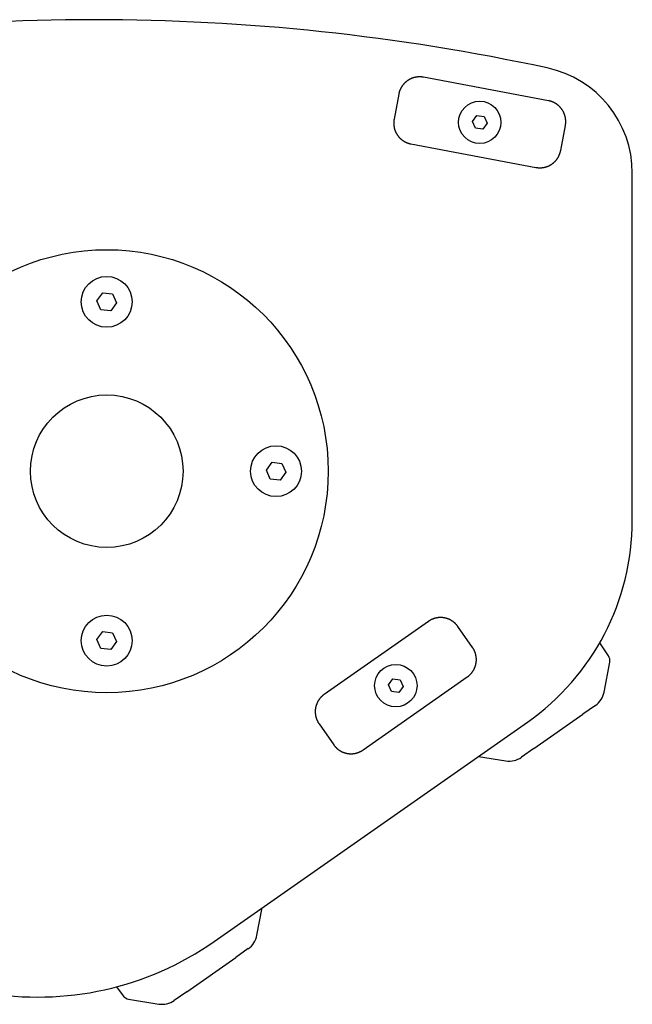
# Model space of a CAD drawing. Extents: x 987 to 2641, y 1244 to 2490.
# Tile 32 of 138: x 1544 to 1689, y 2254 to 2486. Entities that reach past the tile are written whole.
import ezdxf

# ---------------------------------------------------------------- set-up
doc = ezdxf.new("R2010")
doc.units = 0
doc.layers.add('KF_GRAVIS_8_BOTTOM', color=7, linetype='CONTINUOUS')

# ---------------------------------------------------------------- blocks, each defined once
blk = doc.blocks.new('KF_GRAVIS_8_BOTTOM')
at = {"layer": 'KF_GRAVIS_8_BOTTOM'}
for p, q in [((104.22, 87.38), (74.74, 92.92)), ((68.9, 88.94), (67.79, 83.04)), ((86.28, 82.48), (87.3, 83.87)), ((87.3, 83.87), (89.02, 83.69)), ((89.02, 83.69), (89.72, 82.1)), ((86.98, 80.89), (86.28, 82.48)), ((89.72, 82.1), (88.7, 80.7)), ((107.1, 75.64), (108.21, 81.54)), ((88.7, 80.7), (86.98, 80.89)), ((71.78, 77.2), (101.26, 71.65)), ((124, -11.61), (124, 70.28)), ((-2.3, 40.2), (-0.93, 42.07)), ((-0.93, 42.07), (1.37, 41.81)), ((1.37, 41.81), (2.3, 39.7)), ((-1.37, 38.09), (-2.3, 40.2)), ((2.3, 39.7), (0.93, 37.84)), ((0.93, 37.84), (-1.37, 38.09)), ((37.66, 0.25), (39.02, 2.11)), ((38.59, -1.86), (37.66, 0.25)), ((39.02, 2.11), (41.32, 1.86)), ((41.32, 1.86), (42.25, -0.25)), ((40.88, -2.11), (38.59, -1.86)), ((42.25, -0.25), (40.88, -2.11)), ((75.9, -35.42), (51.32, -52.63)), ((86.3, -41.56), (82.86, -36.64)), ((-2.3, -39.7), (-0.93, -37.84)), ((-0.93, -37.84), (1.37, -38.09)), ((1.37, -38.09), (2.3, -40.2)), ((-1.37, -41.81), (-2.3, -39.7)), ((2.3, -40.2), (0.93, -42.07)), ((118.39, -43.56), (116.33, -40.45)), ((0.93, -42.07), (-1.37, -41.81)), ((117.34, -52.09), (118.68, -45.03)), ((60.5, -65.73), (85.07, -48.52)), ((66.48, -50.39), (67.5, -48.99)), ((67.17, -51.97), (66.48, -50.39)), ((67.5, -48.99), (69.22, -49.18)), ((69.92, -50.76), (68.89, -52.16)), ((69.22, -49.18), (69.92, -50.76)), ((68.89, -52.16), (67.17, -51.97)), ((115.3, -55.25), (112.35, -57.32)), ((100.8, -65.41), (112.35, -57.32)), ((25.36, -110.9), (99.24, -59.17)), ((50.09, -59.59), (53.54, -64.51)), ((87.7, -67.26), (94.18, -68.31)), ((100.8, -65.41), (97.85, -67.47)), ((35.43, -109.45), (36.65, -103)), ((33.38, -112.61), (30.44, -114.68)), ((18.88, -122.77), (30.44, -114.68)), ((2.32, -121.61), (3.89, -123.73)), ((18.88, -122.77), (15.93, -124.83)), ((5.17, -124.52), (12.26, -125.67))]:
    blk.add_line(p, q, dxfattribs=at)
for points in [[(74.74, 92.92, 0), (74.68, 92.94, 0), (74.61, 92.95, 0), (74.55, 92.95, 0), (74.49, 92.96, 0), (74.43, 92.97, 0), (74.37, 92.98, 0), (74.31, 92.99, 0), (74.25, 92.99, 0), (74.19, 93, 0), (74.13, 93, 0), (74.07, 93, 0), (74, 93.01, 0), (73.94, 93.01, 0), (73.88, 93.01, 0), (73.82, 93.01, 0), (73.76, 93.01, 0), (73.7, 93.01, 0), (73.64, 93.01, 0), (73.58, 93, 0), (73.51, 93, 0), (73.45, 93, 0), (73.39, 92.99, 0), (73.33, 92.99, 0), (73.27, 92.98, 0), (73.21, 92.97, 0), (73.15, 92.97, 0), (73.09, 92.96, 0), (73.03, 92.95, 0), (72.97, 92.94, 0), (72.91, 92.93, 0), (72.85, 92.92, 0), (72.79, 92.9, 0), (72.73, 92.89, 0), (72.67, 92.88, 0), (72.61, 92.86, 0), (72.55, 92.85, 0), (72.49, 92.83, 0), (72.43, 92.82, 0), (72.37, 92.8, 0), (72.31, 92.78, 0), (72.25, 92.76, 0), (72.19, 92.74, 0), (72.14, 92.72, 0), (72.08, 92.7, 0), (72.02, 92.68, 0), (71.96, 92.66, 0), (71.91, 92.63, 0), (71.85, 92.61, 0), (71.79, 92.59, 0), (71.74, 92.56, 0), (71.68, 92.53, 0), (71.63, 92.51, 0), (71.57, 92.48, 0), (71.52, 92.45, 0), (71.46, 92.42, 0), (71.41, 92.4, 0), (71.36, 92.37, 0), (71.3, 92.34, 0), (71.25, 92.3, 0), (71.2, 92.27, 0), (71.15, 92.24, 0), (71.09, 92.21, 0), (71.04, 92.17, 0), (70.99, 92.14, 0), (70.94, 92.1, 0), (70.89, 92.07, 0), (70.84, 92.03, 0), (70.79, 92, 0), (70.74, 91.96, 0), (70.7, 91.92, 0), (70.65, 91.88, 0), (70.6, 91.84, 0), (70.55, 91.8, 0), (70.51, 91.76, 0), (70.46, 91.72, 0), (70.42, 91.68, 0), (70.37, 91.64, 0), (70.33, 91.6, 0), (70.28, 91.55, 0), (70.24, 91.51, 0), (70.2, 91.47, 0), (70.16, 91.42, 0), (70.11, 91.38, 0), (70.07, 91.33, 0), (70.03, 91.28, 0), (69.99, 91.24, 0), (69.95, 91.19, 0), (69.92, 91.14, 0), (69.88, 91.09, 0), (69.84, 91.05, 0), (69.8, 91, 0), (69.77, 90.95, 0), (69.73, 90.9, 0), (69.7, 90.85, 0), (69.66, 90.8, 0), (69.63, 90.75, 0), (69.59, 90.69, 0), (69.56, 90.64, 0), (69.53, 90.59, 0), (69.5, 90.54, 0), (69.47, 90.48, 0), (69.44, 90.43, 0), (69.41, 90.38, 0), (69.38, 90.32, 0), (69.35, 90.27, 0), (69.32, 90.21, 0), (69.3, 90.16, 0), (69.27, 90.1, 0), (69.25, 90.05, 0), (69.22, 89.99, 0), (69.2, 89.93, 0), (69.17, 89.88, 0), (69.15, 89.82, 0), (69.13, 89.76, 0), (69.11, 89.7, 0), (69.09, 89.65, 0), (69.07, 89.59, 0), (69.05, 89.53, 0), (69.03, 89.47, 0), (69.01, 89.41, 0), (69, 89.35, 0), (68.98, 89.29, 0), (68.97, 89.24, 0), (68.95, 89.18, 0), (68.94, 89.12, 0), (68.92, 89.06, 0), (68.91, 89, 0), (68.9, 88.94, 0)], [(108.21, 81.54, 0), (108.22, 81.6, 0), (108.23, 81.66, 0), (108.24, 81.72, 0), (108.25, 81.78, 0), (108.26, 81.84, 0), (108.27, 81.91, 0), (108.27, 81.97, 0), (108.28, 82.03, 0), (108.28, 82.09, 0), (108.29, 82.15, 0), (108.29, 82.21, 0), (108.29, 82.27, 0), (108.3, 82.33, 0), (108.3, 82.4, 0), (108.3, 82.46, 0), (108.3, 82.52, 0), (108.3, 82.58, 0), (108.29, 82.64, 0), (108.29, 82.7, 0), (108.29, 82.76, 0), (108.28, 82.82, 0), (108.28, 82.89, 0), (108.27, 82.95, 0), (108.27, 83.01, 0), (108.26, 83.07, 0), (108.25, 83.13, 0), (108.24, 83.19, 0), (108.23, 83.25, 0), (108.22, 83.31, 0), (108.21, 83.37, 0), (108.2, 83.43, 0), (108.19, 83.49, 0), (108.18, 83.55, 0), (108.16, 83.61, 0), (108.15, 83.67, 0), (108.13, 83.73, 0), (108.12, 83.79, 0), (108.1, 83.85, 0), (108.08, 83.91, 0), (108.07, 83.97, 0), (108.05, 84.02, 0), (108.03, 84.08, 0), (108.01, 84.14, 0), (107.99, 84.2, 0), (107.97, 84.26, 0), (107.94, 84.31, 0), (107.92, 84.37, 0), (107.9, 84.43, 0), (107.87, 84.48, 0), (107.85, 84.54, 0), (107.82, 84.59, 0), (107.79, 84.65, 0), (107.77, 84.7, 0), (107.74, 84.76, 0), (107.71, 84.81, 0), (107.68, 84.87, 0), (107.65, 84.92, 0), (107.62, 84.97, 0), (107.59, 85.03, 0), (107.56, 85.08, 0), (107.53, 85.13, 0), (107.49, 85.18, 0), (107.46, 85.23, 0), (107.42, 85.29, 0), (107.39, 85.34, 0), (107.36, 85.39, 0), (107.32, 85.44, 0), (107.28, 85.48, 0), (107.24, 85.53, 0), (107.21, 85.58, 0), (107.17, 85.63, 0), (107.13, 85.68, 0), (107.09, 85.72, 0), (107.05, 85.77, 0), (107.01, 85.82, 0), (106.97, 85.86, 0), (106.92, 85.91, 0), (106.88, 85.95, 0), (106.84, 85.99, 0), (106.8, 86.04, 0), (106.75, 86.08, 0), (106.71, 86.12, 0), (106.66, 86.16, 0), (106.62, 86.2, 0), (106.57, 86.24, 0), (106.52, 86.28, 0), (106.48, 86.32, 0), (106.43, 86.36, 0), (106.38, 86.4, 0), (106.33, 86.44, 0), (106.28, 86.47, 0), (106.23, 86.51, 0), (106.18, 86.55, 0), (106.13, 86.58, 0), (106.08, 86.62, 0), (106.03, 86.65, 0), (105.98, 86.68, 0), (105.93, 86.72, 0), (105.88, 86.75, 0), (105.82, 86.78, 0), (105.77, 86.81, 0), (105.72, 86.84, 0), (105.66, 86.87, 0), (105.61, 86.9, 0), (105.55, 86.93, 0), (105.5, 86.95, 0), (105.44, 86.98, 0), (105.39, 87.01, 0), (105.33, 87.03, 0), (105.28, 87.06, 0), (105.22, 87.08, 0), (105.16, 87.1, 0), (105.11, 87.13, 0), (105.05, 87.15, 0), (104.99, 87.17, 0), (104.93, 87.19, 0), (104.88, 87.21, 0), (104.82, 87.23, 0), (104.76, 87.25, 0), (104.7, 87.26, 0), (104.64, 87.28, 0), (104.58, 87.3, 0), (104.52, 87.31, 0), (104.46, 87.33, 0), (104.4, 87.34, 0), (104.34, 87.35, 0), (104.28, 87.37, 0), (104.22, 87.38, 0)], [(67.79, 83.04, 0), (67.78, 82.98, 0), (67.77, 82.92, 0), (67.76, 82.85, 0), (67.75, 82.79, 0), (67.74, 82.73, 0), (67.74, 82.67, 0), (67.73, 82.61, 0), (67.72, 82.55, 0), (67.72, 82.49, 0), (67.71, 82.43, 0), (67.71, 82.37, 0), (67.71, 82.31, 0), (67.71, 82.24, 0), (67.7, 82.18, 0), (67.7, 82.12, 0), (67.7, 82.06, 0), (67.7, 82, 0), (67.71, 81.94, 0), (67.71, 81.88, 0), (67.71, 81.81, 0), (67.72, 81.75, 0), (67.72, 81.69, 0), (67.73, 81.63, 0), (67.73, 81.57, 0), (67.74, 81.51, 0), (67.75, 81.45, 0), (67.76, 81.39, 0), (67.77, 81.33, 0), (67.78, 81.27, 0), (67.79, 81.21, 0), (67.8, 81.15, 0), (67.81, 81.09, 0), (67.82, 81.03, 0), (67.84, 80.97, 0), (67.85, 80.91, 0), (67.87, 80.85, 0), (67.88, 80.79, 0), (67.9, 80.73, 0), (67.92, 80.67, 0), (67.93, 80.61, 0), (67.95, 80.55, 0), (67.97, 80.49, 0), (67.99, 80.44, 0), (68.01, 80.38, 0), (68.04, 80.32, 0), (68.06, 80.26, 0), (68.08, 80.21, 0), (68.1, 80.15, 0), (68.13, 80.09, 0), (68.15, 80.04, 0), (68.18, 79.98, 0), (68.21, 79.93, 0), (68.23, 79.87, 0), (68.26, 79.82, 0), (68.29, 79.76, 0), (68.32, 79.71, 0), (68.35, 79.66, 0), (68.38, 79.6, 0), (68.41, 79.55, 0), (68.44, 79.5, 0), (68.47, 79.45, 0), (68.51, 79.39, 0), (68.54, 79.34, 0), (68.57, 79.29, 0), (68.61, 79.24, 0), (68.65, 79.19, 0), (68.68, 79.14, 0), (68.72, 79.09, 0), (68.76, 79.04, 0), (68.79, 79, 0), (68.83, 78.95, 0), (68.87, 78.9, 0), (68.91, 78.85, 0), (68.95, 78.81, 0), (68.99, 78.76, 0), (69.03, 78.72, 0), (69.08, 78.67, 0), (69.12, 78.63, 0), (69.16, 78.58, 0), (69.2, 78.54, 0), (69.25, 78.5, 0), (69.29, 78.46, 0), (69.34, 78.41, 0), (69.38, 78.37, 0), (69.43, 78.33, 0), (69.48, 78.29, 0), (69.52, 78.25, 0), (69.57, 78.22, 0), (69.62, 78.18, 0), (69.67, 78.14, 0), (69.72, 78.1, 0), (69.77, 78.07, 0), (69.82, 78.03, 0), (69.87, 78, 0), (69.92, 77.96, 0), (69.97, 77.93, 0), (70.02, 77.89, 0), (70.07, 77.86, 0), (70.12, 77.83, 0), (70.18, 77.8, 0), (70.23, 77.77, 0), (70.28, 77.74, 0), (70.34, 77.71, 0), (70.39, 77.68, 0), (70.45, 77.65, 0), (70.5, 77.62, 0), (70.56, 77.6, 0), (70.61, 77.57, 0), (70.67, 77.55, 0), (70.72, 77.52, 0), (70.78, 77.5, 0), (70.84, 77.47, 0), (70.89, 77.45, 0), (70.95, 77.43, 0), (71.01, 77.41, 0), (71.07, 77.39, 0), (71.13, 77.37, 0), (71.18, 77.35, 0), (71.24, 77.33, 0), (71.3, 77.31, 0), (71.36, 77.3, 0), (71.42, 77.28, 0), (71.48, 77.27, 0), (71.54, 77.25, 0), (71.6, 77.24, 0), (71.66, 77.22, 0), (71.72, 77.21, 0), (71.78, 77.2, 0)], [(101.26, 71.65, 0), (101.33, 71.64, 0), (101.39, 71.63, 0), (101.45, 71.62, 0), (101.51, 71.61, 0), (101.57, 71.61, 0), (101.63, 71.6, 0), (101.69, 71.59, 0), (101.75, 71.59, 0), (101.81, 71.58, 0), (101.87, 71.58, 0), (101.93, 71.57, 0), (102, 71.57, 0), (102.06, 71.57, 0), (102.12, 71.57, 0), (102.18, 71.57, 0), (102.24, 71.57, 0), (102.3, 71.57, 0), (102.36, 71.57, 0), (102.42, 71.57, 0), (102.49, 71.58, 0), (102.55, 71.58, 0), (102.61, 71.58, 0), (102.67, 71.59, 0), (102.73, 71.6, 0), (102.79, 71.6, 0), (102.85, 71.61, 0), (102.91, 71.62, 0), (102.97, 71.63, 0), (103.03, 71.64, 0), (103.09, 71.65, 0), (103.16, 71.66, 0), (103.22, 71.67, 0), (103.28, 71.69, 0), (103.33, 71.7, 0), (103.39, 71.71, 0), (103.45, 71.73, 0), (103.51, 71.75, 0), (103.57, 71.76, 0), (103.63, 71.78, 0), (103.69, 71.8, 0), (103.75, 71.82, 0), (103.81, 71.84, 0), (103.86, 71.86, 0), (103.92, 71.88, 0), (103.98, 71.9, 0), (104.04, 71.92, 0), (104.09, 71.94, 0), (104.15, 71.97, 0), (104.21, 71.99, 0), (104.26, 72.02, 0), (104.32, 72.04, 0), (104.37, 72.07, 0), (104.43, 72.1, 0), (104.48, 72.12, 0), (104.54, 72.15, 0), (104.59, 72.18, 0), (104.64, 72.21, 0), (104.7, 72.24, 0), (104.75, 72.27, 0), (104.8, 72.31, 0), (104.86, 72.34, 0), (104.91, 72.37, 0), (104.96, 72.4, 0), (105.01, 72.44, 0), (105.06, 72.47, 0), (105.11, 72.51, 0), (105.16, 72.55, 0), (105.21, 72.58, 0), (105.26, 72.62, 0), (105.3, 72.66, 0), (105.35, 72.7, 0), (105.4, 72.73, 0), (105.45, 72.77, 0), (105.49, 72.81, 0), (105.54, 72.86, 0), (105.58, 72.9, 0), (105.63, 72.94, 0), (105.67, 72.98, 0), (105.72, 73.02, 0), (105.76, 73.07, 0), (105.8, 73.11, 0), (105.84, 73.16, 0), (105.89, 73.2, 0), (105.93, 73.25, 0), (105.97, 73.29, 0), (106.01, 73.34, 0), (106.05, 73.39, 0), (106.08, 73.43, 0), (106.12, 73.48, 0), (106.16, 73.53, 0), (106.2, 73.58, 0), (106.23, 73.63, 0), (106.27, 73.68, 0), (106.31, 73.73, 0), (106.34, 73.78, 0), (106.37, 73.83, 0), (106.41, 73.88, 0), (106.44, 73.94, 0), (106.47, 73.99, 0), (106.5, 74.04, 0), (106.53, 74.09, 0), (106.56, 74.15, 0), (106.59, 74.2, 0), (106.62, 74.26, 0), (106.65, 74.31, 0), (106.68, 74.36, 0), (106.7, 74.42, 0), (106.73, 74.48, 0), (106.75, 74.53, 0), (106.78, 74.59, 0), (106.8, 74.64, 0), (106.83, 74.7, 0), (106.85, 74.76, 0), (106.87, 74.82, 0), (106.89, 74.87, 0), (106.91, 74.93, 0), (106.93, 74.99, 0), (106.95, 75.05, 0), (106.97, 75.11, 0), (106.99, 75.16, 0), (107, 75.22, 0), (107.02, 75.28, 0), (107.03, 75.34, 0), (107.05, 75.4, 0), (107.06, 75.46, 0), (107.08, 75.52, 0), (107.09, 75.58, 0), (107.1, 75.64, 0)], [(82.86, -36.64, 0), (82.82, -36.59, 0), (82.79, -36.54, 0), (82.75, -36.5, 0), (82.71, -36.45, 0), (82.67, -36.4, 0), (82.64, -36.35, 0), (82.6, -36.3, 0), (82.56, -36.26, 0), (82.52, -36.21, 0), (82.48, -36.16, 0), (82.44, -36.12, 0), (82.39, -36.07, 0), (82.35, -36.03, 0), (82.31, -35.99, 0), (82.26, -35.94, 0), (82.22, -35.9, 0), (82.18, -35.86, 0), (82.13, -35.82, 0), (82.09, -35.78, 0), (82.04, -35.74, 0), (81.99, -35.7, 0), (81.95, -35.66, 0), (81.9, -35.62, 0), (81.85, -35.58, 0), (81.8, -35.54, 0), (81.75, -35.5, 0), (81.7, -35.47, 0), (81.65, -35.43, 0), (81.6, -35.4, 0), (81.55, -35.36, 0), (81.5, -35.33, 0), (81.45, -35.3, 0), (81.4, -35.26, 0), (81.35, -35.23, 0), (81.29, -35.2, 0), (81.24, -35.17, 0), (81.19, -35.14, 0), (81.13, -35.11, 0), (81.08, -35.08, 0), (81.02, -35.05, 0), (80.97, -35.02, 0), (80.91, -35, 0), (80.86, -34.97, 0), (80.8, -34.95, 0), (80.75, -34.92, 0), (80.69, -34.9, 0), (80.63, -34.88, 0), (80.58, -34.85, 0), (80.52, -34.83, 0), (80.46, -34.81, 0), (80.4, -34.79, 0), (80.34, -34.77, 0), (80.29, -34.75, 0), (80.23, -34.73, 0), (80.17, -34.71, 0), (80.11, -34.7, 0), (80.05, -34.68, 0), (79.99, -34.67, 0), (79.93, -34.65, 0), (79.87, -34.64, 0), (79.81, -34.62, 0), (79.75, -34.61, 0), (79.69, -34.6, 0), (79.63, -34.59, 0), (79.57, -34.58, 0), (79.51, -34.57, 0), (79.45, -34.56, 0), (79.39, -34.55, 0), (79.33, -34.54, 0), (79.27, -34.54, 0), (79.21, -34.53, 0), (79.15, -34.53, 0), (79.08, -34.52, 0), (79.02, -34.52, 0), (78.96, -34.52, 0), (78.9, -34.51, 0), (78.84, -34.51, 0), (78.78, -34.51, 0), (78.72, -34.51, 0), (78.66, -34.51, 0), (78.59, -34.52, 0), (78.53, -34.52, 0), (78.47, -34.52, 0), (78.41, -34.53, 0), (78.35, -34.53, 0), (78.29, -34.54, 0), (78.23, -34.54, 0), (78.17, -34.55, 0), (78.11, -34.56, 0), (78.04, -34.56, 0), (77.98, -34.57, 0), (77.92, -34.58, 0), (77.86, -34.59, 0), (77.8, -34.61, 0), (77.74, -34.62, 0), (77.68, -34.63, 0), (77.62, -34.64, 0), (77.56, -34.66, 0), (77.5, -34.67, 0), (77.44, -34.69, 0), (77.39, -34.71, 0), (77.33, -34.72, 0), (77.27, -34.74, 0), (77.21, -34.76, 0), (77.15, -34.78, 0), (77.09, -34.8, 0), (77.04, -34.82, 0), (76.98, -34.84, 0), (76.92, -34.87, 0), (76.86, -34.89, 0), (76.81, -34.91, 0), (76.75, -34.94, 0), (76.7, -34.96, 0), (76.64, -34.99, 0), (76.58, -35.01, 0), (76.53, -35.04, 0), (76.47, -35.07, 0), (76.42, -35.1, 0), (76.37, -35.13, 0), (76.31, -35.16, 0), (76.26, -35.19, 0), (76.21, -35.22, 0), (76.15, -35.25, 0), (76.1, -35.28, 0), (76.05, -35.31, 0), (76, -35.35, 0), (75.95, -35.38, 0), (75.9, -35.42, 0)], [(85.07, -48.52, 0), (85.12, -48.49, 0), (85.17, -48.45, 0), (85.22, -48.41, 0), (85.27, -48.38, 0), (85.32, -48.34, 0), (85.37, -48.3, 0), (85.42, -48.26, 0), (85.46, -48.22, 0), (85.51, -48.18, 0), (85.55, -48.14, 0), (85.6, -48.1, 0), (85.64, -48.06, 0), (85.69, -48.02, 0), (85.73, -47.97, 0), (85.78, -47.93, 0), (85.82, -47.89, 0), (85.86, -47.84, 0), (85.9, -47.8, 0), (85.94, -47.75, 0), (85.98, -47.7, 0), (86.02, -47.66, 0), (86.06, -47.61, 0), (86.1, -47.56, 0), (86.14, -47.51, 0), (86.18, -47.47, 0), (86.21, -47.42, 0), (86.25, -47.37, 0), (86.29, -47.32, 0), (86.32, -47.27, 0), (86.36, -47.22, 0), (86.39, -47.17, 0), (86.42, -47.11, 0), (86.46, -47.06, 0), (86.49, -47.01, 0), (86.52, -46.96, 0), (86.55, -46.9, 0), (86.58, -46.85, 0), (86.61, -46.8, 0), (86.64, -46.74, 0), (86.67, -46.69, 0), (86.69, -46.63, 0), (86.72, -46.58, 0), (86.75, -46.52, 0), (86.77, -46.47, 0), (86.8, -46.41, 0), (86.82, -46.35, 0), (86.84, -46.3, 0), (86.87, -46.24, 0), (86.89, -46.18, 0), (86.91, -46.13, 0), (86.93, -46.07, 0), (86.95, -46.01, 0), (86.97, -45.95, 0), (86.99, -45.89, 0), (87, -45.83, 0), (87.02, -45.78, 0), (87.04, -45.72, 0), (87.05, -45.66, 0), (87.07, -45.6, 0), (87.08, -45.54, 0), (87.09, -45.48, 0), (87.11, -45.42, 0), (87.12, -45.36, 0), (87.13, -45.3, 0), (87.14, -45.24, 0), (87.15, -45.18, 0), (87.16, -45.12, 0), (87.17, -45.05, 0), (87.17, -44.99, 0), (87.18, -44.93, 0), (87.19, -44.87, 0), (87.19, -44.81, 0), (87.2, -44.75, 0), (87.2, -44.69, 0), (87.2, -44.63, 0), (87.2, -44.57, 0), (87.21, -44.5, 0), (87.21, -44.44, 0), (87.21, -44.38, 0), (87.2, -44.32, 0), (87.2, -44.26, 0), (87.2, -44.2, 0), (87.2, -44.14, 0), (87.19, -44.07, 0), (87.19, -44.01, 0), (87.18, -43.95, 0), (87.18, -43.89, 0), (87.17, -43.83, 0), (87.16, -43.77, 0), (87.15, -43.71, 0), (87.14, -43.65, 0), (87.13, -43.59, 0), (87.12, -43.53, 0), (87.11, -43.47, 0), (87.1, -43.41, 0), (87.09, -43.35, 0), (87.07, -43.29, 0), (87.06, -43.23, 0), (87.04, -43.17, 0), (87.03, -43.11, 0), (87.01, -43.05, 0), (86.99, -42.99, 0), (86.98, -42.93, 0), (86.96, -42.87, 0), (86.94, -42.82, 0), (86.92, -42.76, 0), (86.9, -42.7, 0), (86.88, -42.64, 0), (86.85, -42.59, 0), (86.83, -42.53, 0), (86.81, -42.47, 0), (86.78, -42.42, 0), (86.76, -42.36, 0), (86.73, -42.3, 0), (86.71, -42.25, 0), (86.68, -42.19, 0), (86.65, -42.14, 0), (86.62, -42.08, 0), (86.59, -42.03, 0), (86.56, -41.98, 0), (86.53, -41.92, 0), (86.5, -41.87, 0), (86.47, -41.82, 0), (86.44, -41.77, 0), (86.4, -41.71, 0), (86.37, -41.66, 0), (86.34, -41.61, 0), (86.3, -41.56, 0)], [(51.32, -52.63, 0), (51.27, -52.66, 0), (51.22, -52.7, 0), (51.17, -52.73, 0), (51.12, -52.77, 0), (51.07, -52.81, 0), (51.03, -52.85, 0), (50.98, -52.89, 0), (50.93, -52.93, 0), (50.89, -52.97, 0), (50.84, -53.01, 0), (50.79, -53.05, 0), (50.75, -53.09, 0), (50.71, -53.13, 0), (50.66, -53.18, 0), (50.62, -53.22, 0), (50.58, -53.26, 0), (50.53, -53.31, 0), (50.49, -53.35, 0), (50.45, -53.4, 0), (50.41, -53.45, 0), (50.37, -53.49, 0), (50.33, -53.54, 0), (50.29, -53.59, 0), (50.25, -53.63, 0), (50.22, -53.68, 0), (50.18, -53.73, 0), (50.14, -53.78, 0), (50.11, -53.83, 0), (50.07, -53.88, 0), (50.04, -53.93, 0), (50, -53.98, 0), (49.97, -54.03, 0), (49.94, -54.09, 0), (49.91, -54.14, 0), (49.87, -54.19, 0), (49.84, -54.24, 0), (49.81, -54.3, 0), (49.78, -54.35, 0), (49.76, -54.41, 0), (49.73, -54.46, 0), (49.7, -54.52, 0), (49.67, -54.57, 0), (49.65, -54.63, 0), (49.62, -54.68, 0), (49.6, -54.74, 0), (49.57, -54.8, 0), (49.55, -54.85, 0), (49.53, -54.91, 0), (49.51, -54.97, 0), (49.48, -55.02, 0), (49.46, -55.08, 0), (49.44, -55.14, 0), (49.43, -55.2, 0), (49.41, -55.26, 0), (49.39, -55.32, 0), (49.37, -55.37, 0), (49.36, -55.43, 0), (49.34, -55.49, 0), (49.33, -55.55, 0), (49.31, -55.61, 0), (49.3, -55.67, 0), (49.29, -55.73, 0), (49.27, -55.79, 0), (49.26, -55.85, 0), (49.25, -55.91, 0), (49.24, -55.97, 0), (49.24, -56.03, 0), (49.23, -56.09, 0), (49.22, -56.16, 0), (49.21, -56.22, 0), (49.21, -56.28, 0), (49.2, -56.34, 0), (49.2, -56.4, 0), (49.19, -56.46, 0), (49.19, -56.52, 0), (49.19, -56.58, 0), (49.19, -56.65, 0), (49.19, -56.71, 0), (49.19, -56.77, 0), (49.19, -56.83, 0), (49.19, -56.89, 0), (49.19, -56.95, 0), (49.2, -57.01, 0), (49.2, -57.07, 0), (49.21, -57.14, 0), (49.21, -57.2, 0), (49.22, -57.26, 0), (49.22, -57.32, 0), (49.23, -57.38, 0), (49.24, -57.44, 0), (49.25, -57.5, 0), (49.26, -57.56, 0), (49.27, -57.62, 0), (49.28, -57.68, 0), (49.29, -57.74, 0), (49.31, -57.8, 0), (49.32, -57.86, 0), (49.33, -57.92, 0), (49.35, -57.98, 0), (49.37, -58.04, 0), (49.38, -58.1, 0), (49.4, -58.16, 0), (49.42, -58.22, 0), (49.44, -58.28, 0), (49.46, -58.33, 0), (49.48, -58.39, 0), (49.5, -58.45, 0), (49.52, -58.51, 0), (49.54, -58.56, 0), (49.56, -58.62, 0), (49.59, -58.68, 0), (49.61, -58.73, 0), (49.64, -58.79, 0), (49.66, -58.84, 0), (49.69, -58.9, 0), (49.72, -58.96, 0), (49.74, -59.01, 0), (49.77, -59.06, 0), (49.8, -59.12, 0), (49.83, -59.17, 0), (49.86, -59.23, 0), (49.89, -59.28, 0), (49.92, -59.33, 0), (49.96, -59.38, 0), (49.99, -59.43, 0), (50.02, -59.49, 0), (50.06, -59.54, 0), (50.09, -59.59, 0)], [(53.54, -64.51, 0), (53.57, -64.56, 0), (53.61, -64.6, 0), (53.64, -64.65, 0), (53.68, -64.7, 0), (53.72, -64.75, 0), (53.76, -64.8, 0), (53.8, -64.85, 0), (53.84, -64.89, 0), (53.88, -64.94, 0), (53.92, -64.98, 0), (53.96, -65.03, 0), (54, -65.07, 0), (54.04, -65.12, 0), (54.09, -65.16, 0), (54.13, -65.21, 0), (54.17, -65.25, 0), (54.22, -65.29, 0), (54.26, -65.33, 0), (54.31, -65.37, 0), (54.36, -65.41, 0), (54.4, -65.45, 0), (54.45, -65.49, 0), (54.5, -65.53, 0), (54.54, -65.57, 0), (54.59, -65.61, 0), (54.64, -65.64, 0), (54.69, -65.68, 0), (54.74, -65.72, 0), (54.79, -65.75, 0), (54.84, -65.79, 0), (54.89, -65.82, 0), (54.94, -65.85, 0), (55, -65.89, 0), (55.05, -65.92, 0), (55.1, -65.95, 0), (55.15, -65.98, 0), (55.21, -66.01, 0), (55.26, -66.04, 0), (55.32, -66.07, 0), (55.37, -66.1, 0), (55.43, -66.12, 0), (55.48, -66.15, 0), (55.54, -66.18, 0), (55.59, -66.2, 0), (55.65, -66.23, 0), (55.7, -66.25, 0), (55.76, -66.27, 0), (55.82, -66.3, 0), (55.88, -66.32, 0), (55.93, -66.34, 0), (55.99, -66.36, 0), (56.05, -66.38, 0), (56.11, -66.4, 0), (56.17, -66.42, 0), (56.22, -66.44, 0), (56.28, -66.45, 0), (56.34, -66.47, 0), (56.4, -66.48, 0), (56.46, -66.5, 0), (56.52, -66.51, 0), (56.58, -66.53, 0), (56.64, -66.54, 0), (56.7, -66.55, 0), (56.76, -66.56, 0), (56.82, -66.57, 0), (56.88, -66.58, 0), (56.94, -66.59, 0), (57, -66.6, 0), (57.07, -66.6, 0), (57.13, -66.61, 0), (57.19, -66.62, 0), (57.25, -66.62, 0), (57.31, -66.63, 0), (57.37, -66.63, 0), (57.43, -66.63, 0), (57.49, -66.63, 0), (57.55, -66.64, 0), (57.62, -66.64, 0), (57.68, -66.64, 0), (57.74, -66.64, 0), (57.8, -66.63, 0), (57.86, -66.63, 0), (57.92, -66.63, 0), (57.98, -66.62, 0), (58.05, -66.62, 0), (58.11, -66.61, 0), (58.17, -66.61, 0), (58.23, -66.6, 0), (58.29, -66.59, 0), (58.35, -66.58, 0), (58.41, -66.58, 0), (58.47, -66.57, 0), (58.53, -66.55, 0), (58.59, -66.54, 0), (58.65, -66.53, 0), (58.71, -66.52, 0), (58.77, -66.5, 0), (58.83, -66.49, 0), (58.89, -66.47, 0), (58.95, -66.46, 0), (59.01, -66.44, 0), (59.07, -66.43, 0), (59.13, -66.41, 0), (59.18, -66.39, 0), (59.24, -66.37, 0), (59.3, -66.35, 0), (59.36, -66.33, 0), (59.42, -66.31, 0), (59.47, -66.28, 0), (59.53, -66.26, 0), (59.59, -66.24, 0), (59.64, -66.21, 0), (59.7, -66.19, 0), (59.75, -66.16, 0), (59.81, -66.14, 0), (59.87, -66.11, 0), (59.92, -66.08, 0), (59.97, -66.05, 0), (60.03, -66.02, 0), (60.08, -65.99, 0), (60.13, -65.96, 0), (60.19, -65.93, 0), (60.24, -65.9, 0), (60.29, -65.87, 0), (60.34, -65.84, 0), (60.4, -65.8, 0), (60.45, -65.77, 0), (60.5, -65.73, 0)]]:
    blk.add_polyline3d(points, dxfattribs=at)
for centre, radius in [((88, 82.29), 5), ((0, 0), 52.25), ((0, 39.95), 6), ((0, 0), 18), ((39.95, 0), 6), ((0, -39.95), 6), ((68.2, -50.57), 5)]:
    blk.add_circle(centre, radius, dxfattribs=at)
for centre, radius, start, end in [((-3, -401.5), 508, 77.8468, 102.1532), ((98.6, 70.28), 25.4, 360, 77.8468), ((65.94, -11.61), 58.06, 305, 360), ((116.72, -44.66), 2, 349.25, 33.5), ((112.43, -51.16), 5, 305, 349.25), ((94.98, -63.38), 5, 260.75, 305), ((-16.26, -51.46), 72.57, 215, 305), ((30.52, -108.52), 5, 305, 349.25), ((5.49, -122.54), 2, 216.5, 260.75), ((13.06, -120.74), 5, 260.75, 305)]:
    blk.add_arc(centre, radius, start, end, dxfattribs=at)

msp = doc.modelspace()

# ---------------------------------------------------------------- block references
at = {"layer": 'KF_GRAVIS_8_BOTTOM'}
msp.add_blockref('KF_GRAVIS_8_BOTTOM', (1564.68, 2379.73), dxfattribs=at)

doc.saveas('drawing.dxf')
